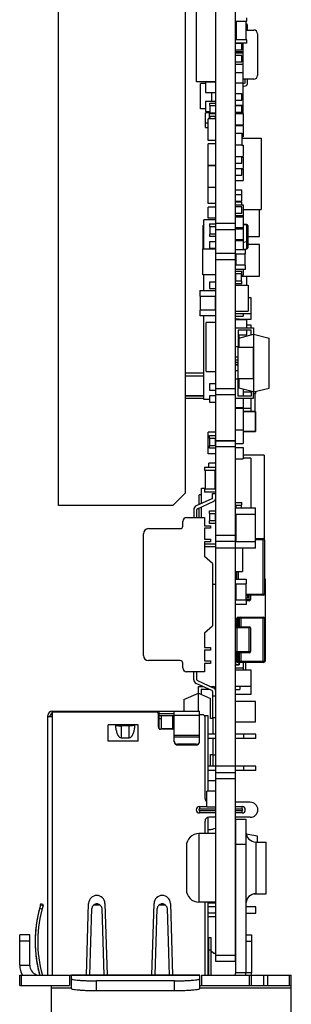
# Model space of a CAD drawing. Header units: millimetres. Extents: x 0 to 559, y 0 to 432.
# Tile 2 of 15: x 120 to 141, y 147 to 225. Entities that reach past the tile are written whole.
import ezdxf

# ---------------------------------------------------------------- set-up
doc = ezdxf.new("R2010")
doc.units = ezdxf.units.MM
doc.header["$LTSCALE"] = 30.734
doc.layers.add('00_COMPONENTS', color=7, linetype='CONTINUOUS')

msp = doc.modelspace()

# ---------------------------------------------------------------- linework, layer by layer
at = {"layer": '00_COMPONENTS', "color": 7}
for p, q in [((135.201, 150.139), (135.201, 297.789)), ((136.773, 150.139), (136.773, 297.789)), ((122.701, 186.347), (122.701, 251.847)), ((132.801, 187.347), (132.801, 251.847)), ((133.677, 219.978), (133.677, 241.232)), ((136.773, 224.804), (137.673, 224.804)), ((136.773, 224.505), (136.823, 224.505)), ((136.793, 224.505), (136.793, 223.605)), ((136.823, 224.804), (136.823, 223.304)), ((137.623, 223.304), (137.623, 224.804)), ((137.623, 224.593), (137.65, 224.584)), ((137.673, 224.804), (137.673, 225.054)), ((137.714, 224.498), (137.714, 224.091)), ((136.793, 224.326), (136.773, 224.326)), ((136.793, 224.126), (136.773, 224.126)), ((136.773, 224.079), (136.793, 224.079)), ((136.823, 223.605), (136.773, 223.605)), ((137.623, 224.091), (138.223, 224.091)), ((138.523, 223.791), (138.523, 220.491)), ((137.673, 223.304), (136.773, 223.304)), ((137.673, 223.054), (136.773, 223.054)), ((137.273, 223.016), (136.773, 223.016)), ((137.273, 222.516), (137.273, 223.016)), ((137.383, 217.521), (137.383, 223.054)), ((137.673, 223.054), (137.673, 223.304)), ((136.773, 222.516), (137.273, 222.516)), ((136.773, 222.378), (137.383, 222.378)), ((136.773, 222.276), (137.383, 222.276)), ((137.273, 222.063), (136.773, 222.063)), ((137.273, 221.563), (137.273, 222.063)), ((136.773, 221.563), (137.273, 221.563)), ((136.773, 221.387), (137.383, 221.387)), ((136.773, 220.727), (137.383, 220.727)), ((135.201, 219.978), (133.677, 219.978)), ((134.401, 219.842), (134.001, 219.842)), ((134.001, 217.842), (134.001, 219.842)), ((135.201, 219.94), (134.401, 219.94)), ((134.401, 219.94), (134.401, 219.14)), ((134.591, 219.94), (134.591, 219.978)), ((134.641, 219.94), (134.641, 219.978)), ((135.076, 219.94), (135.076, 219.978)), ((136.773, 219.888), (137.383, 219.888)), ((138.223, 220.191), (137.383, 220.191)), ((137.514, 219.865), (137.383, 219.824)), ((137.383, 219.615), (137.65, 219.698)), ((137.514, 220.191), (137.514, 219.865)), ((137.714, 220.191), (137.714, 219.784)), ((134.401, 219.14), (135.201, 219.14)), ((134.901, 218.416), (134.901, 219.14)), ((137.273, 219.016), (136.773, 219.016)), ((137.273, 218.516), (137.273, 219.016)), ((135.201, 218.416), (134.401, 218.416)), ((134.401, 218.416), (134.401, 217.616)), ((134.701, 218.292), (135.201, 218.292)), ((134.701, 218.292), (134.701, 218.092)), ((136.773, 218.516), (137.273, 218.516)), ((134.401, 217.842), (134.001, 217.842)), ((134.401, 217.616), (134.721, 217.616)), ((134.721, 217.527), (134.401, 217.527)), ((134.401, 216.346), (134.401, 217.527)), ((134.591, 217.527), (134.591, 217.616)), ((134.701, 218.092), (135.201, 218.092)), ((135.201, 217.492), (134.701, 217.492)), ((134.701, 217.03), (134.701, 217.492)), ((134.701, 217.456), (135.201, 217.456)), ((134.721, 218.092), (134.721, 217.492)), ((135.181, 218.092), (135.181, 217.492)), ((135.181, 217.616), (135.201, 217.616)), ((137.383, 218.11), (136.773, 218.11)), ((137.273, 218.063), (136.773, 218.063)), ((136.773, 217.563), (137.273, 217.563)), ((137.383, 217.521), (136.773, 217.521)), ((136.773, 217.457), (137.383, 217.457)), ((137.273, 217.563), (137.273, 218.063)), ((137.383, 217.457), (137.383, 216.568)), ((134.401, 216.727), (134.591, 216.727)), ((135.201, 217.03), (134.591, 217.03)), ((134.591, 215.329), (134.591, 217.03)), ((134.701, 217.256), (135.201, 217.256)), ((134.701, 217.216), (134.721, 217.216)), ((134.701, 217.152), (134.721, 217.152)), ((134.721, 217.256), (134.721, 217.03)), ((135.181, 217.03), (135.181, 217.256)), ((135.181, 217.216), (135.201, 217.216)), ((135.181, 217.152), (135.201, 217.152)), ((136.773, 216.568), (137.383, 216.568)), ((134.401, 216.346), (134.591, 216.346)), ((136.773, 216.505), (137.383, 216.505)), ((136.773, 215.913), (137.273, 215.913)), ((137.273, 215.913), (137.273, 214.948)), ((137.383, 216.505), (137.383, 215.616)), ((135.201, 215.329), (134.591, 215.329)), ((135.201, 215.047), (134.591, 215.047)), ((134.591, 210.312), (134.591, 215.047)), ((137.383, 215.616), (137.273, 215.616)), ((137.273, 215.493), (138.805, 215.493)), ((138.805, 215.493), (138.805, 209.829)), ((137.273, 214.948), (136.773, 214.948)), ((137.273, 214.947), (137.383, 214.947)), ((137.383, 214.947), (137.383, 214.058)), ((136.773, 214.058), (137.383, 214.058)), ((137.273, 214.016), (136.773, 214.016)), ((136.773, 213.516), (137.273, 213.516)), ((137.273, 213.516), (137.273, 214.016)), ((137.273, 213.995), (137.383, 213.995)), ((137.383, 213.995), (137.383, 213.106)), ((135.201, 213.345), (134.591, 213.345)), ((135.201, 213.302), (134.591, 213.302)), ((136.773, 213.106), (137.383, 213.106)), ((137.273, 213.063), (136.773, 213.063)), ((137.273, 212.563), (137.273, 213.063)), ((137.273, 213.042), (137.383, 213.042)), ((137.383, 213.042), (137.383, 212.153)), ((136.773, 212.563), (137.273, 212.563)), ((136.773, 212.153), (137.383, 212.153)), ((135.201, 211.6), (134.591, 211.6)), ((137.273, 211.387), (136.773, 211.387)), ((137.273, 210.516), (137.273, 211.387)), ((134.591, 210.35), (135.201, 210.35)), ((135.201, 210.312), (134.591, 210.312)), ((137.273, 211.016), (136.773, 211.016)), ((136.773, 210.516), (137.273, 210.516)), ((137.273, 210.435), (136.773, 210.435)), ((137.273, 210.224), (137.273, 210.435)), ((135.201, 210.033), (134.591, 210.033)), ((134.591, 209.144), (134.591, 210.033)), ((136.773, 210.224), (137.383, 210.224)), ((137.273, 210.063), (136.773, 210.063)), ((136.773, 209.563), (137.273, 209.563)), ((137.273, 209.563), (137.273, 210.063)), ((137.383, 210.224), (137.383, 206.671)), ((137.383, 209.829), (138.805, 209.829)), ((138.673, 207.704), (138.673, 209.829)), ((135.201, 209.008), (134.261, 209.008)), ((134.261, 206.709), (134.261, 209.008)), ((135.201, 209.144), (134.591, 209.144)), ((136.773, 208.74), (135.201, 208.74)), ((137.383, 209.335), (136.773, 209.335)), ((136.773, 209.272), (137.383, 209.272)), ((134.211, 206.709), (134.211, 208.558)), ((134.701, 208.695), (135.201, 208.695)), ((134.701, 208.695), (134.701, 208.495)), ((134.701, 208.495), (135.201, 208.495)), ((134.721, 208.495), (134.721, 207.895)), ((135.181, 208.495), (135.181, 207.895)), ((135.181, 208.344), (135.201, 208.344)), ((135.201, 208.044), (135.181, 208.044)), ((135.191, 208.344), (135.191, 208.044)), ((136.773, 208.239), (135.201, 208.239)), ((137.383, 208.383), (136.773, 208.383)), ((136.773, 208.319), (137.383, 208.319)), ((137.673, 208.657), (137.383, 208.688)), ((137.383, 208.642), (137.673, 208.611)), ((137.763, 208.558), (137.763, 206.809)), ((135.201, 207.895), (134.701, 207.895)), ((134.701, 207.895), (134.701, 207.695)), ((135.201, 207.695), (134.701, 207.695)), ((135.201, 207.268), (134.701, 207.268)), ((134.701, 207.268), (134.701, 206.768)), ((137.383, 207.43), (136.773, 207.43)), ((136.773, 207.367), (137.383, 207.367)), ((137.673, 207.264), (137.383, 207.233)), ((137.763, 207.704), (138.673, 207.704)), ((134.185, 206.709), (135.201, 206.709)), ((134.185, 204.655), (134.185, 206.709)), ((134.701, 206.768), (135.201, 206.768)), ((136.773, 206.671), (137.573, 206.671)), ((137.383, 206.679), (137.673, 206.71)), ((137.573, 206.321), (137.573, 206.671)), ((138.673, 207.057), (137.763, 207.057)), ((138.673, 204.557), (138.673, 207.057)), ((136.773, 206.34), (135.201, 206.34)), ((136.773, 205.839), (135.201, 205.839)), ((136.773, 206.321), (137.573, 206.321)), ((136.773, 206.145), (136.793, 206.145)), ((136.773, 205.995), (136.793, 205.995)), ((136.793, 205.695), (136.773, 205.695)), ((136.783, 205.995), (136.783, 205.695)), ((136.793, 206.321), (136.793, 205.421)), ((137.553, 205.421), (137.553, 206.321)), ((136.793, 205.545), (136.773, 205.545)), ((136.793, 205.525), (136.773, 205.525)), ((137.573, 205.421), (136.773, 205.421)), ((137.573, 205.071), (136.773, 205.071)), ((136.773, 204.947), (137.273, 204.947)), ((137.273, 204.747), (137.273, 204.947)), ((137.383, 205.071), (137.383, 204.636)), ((137.573, 205.071), (137.573, 205.421)), ((135.201, 204.655), (134.185, 204.655)), ((134.261, 203.407), (134.261, 204.655)), ((135.201, 204.067), (134.701, 204.067)), ((134.701, 204.067), (134.701, 203.567)), ((136.773, 204.747), (137.273, 204.747)), ((136.793, 204.636), (136.773, 204.636)), ((136.773, 204.557), (136.793, 204.557)), ((136.793, 204.513), (136.773, 204.513)), ((137.273, 204.147), (136.773, 204.147)), ((136.793, 204.147), (136.793, 204.747)), ((137.253, 204.147), (137.253, 204.747)), ((137.383, 204.636), (137.253, 204.636)), ((137.253, 204.557), (138.673, 204.557)), ((137.673, 204.513), (137.253, 204.513)), ((137.273, 203.947), (137.273, 204.147)), ((137.673, 203.826), (137.673, 204.513)), ((133.951, 203.407), (135.201, 203.407)), ((133.951, 203.407), (133.951, 202.957)), ((134.701, 203.567), (135.201, 203.567)), ((137.273, 203.947), (136.773, 203.947)), ((136.773, 203.826), (137.789, 203.826)), ((137.789, 203.826), (137.789, 201.772)), ((133.951, 202.957), (135.201, 202.957)), ((134.001, 201.857), (134.001, 202.957)), ((135.151, 202.957), (135.151, 201.857)), ((135.151, 202.615), (135.201, 202.615)), ((138.023, 202.823), (137.789, 202.823)), ((138.023, 201.129), (138.023, 202.823)), ((135.201, 201.857), (133.951, 201.857)), ((133.951, 201.857), (133.951, 201.407)), ((136.773, 201.772), (137.789, 201.772)), ((135.201, 201.407), (133.951, 201.407)), ((134.261, 194.754), (134.261, 201.407)), ((136.773, 201.573), (138.023, 201.573)), ((136.773, 201.373), (137.383, 201.373)), ((137.073, 201.142), (136.773, 201.142)), ((137.673, 201.084), (136.773, 201.084)), ((137.073, 201.084), (137.073, 201.142)), ((137.073, 201.129), (138.023, 201.129)), ((137.383, 201.573), (137.383, 201.373)), ((137.673, 200.446), (137.673, 201.084)), ((135.201, 200.86), (134.439, 200.86)), ((134.439, 196.99), (134.439, 200.86)), ((136.773, 200.446), (138.211, 200.446)), ((138.011, 200.273), (136.973, 200.273)), ((136.973, 200.273), (136.973, 198.926)), ((138.023, 200.664), (137.673, 200.664)), ((137.673, 199.884), (137.673, 200.273)), ((138.011, 199.888), (138.011, 200.273)), ((138.023, 200.446), (138.023, 200.664)), ((138.211, 200.446), (138.211, 199.932)), ((136.973, 199.884), (137.673, 199.884)), ((137.073, 199.677), (136.973, 199.677)), ((137.036, 199.527), (136.973, 199.527)), ((136.973, 199.414), (137.036, 199.414)), ((137.036, 199.394), (136.973, 199.394)), ((137.036, 199.636), (138.196, 199.936)), ((137.036, 199.636), (137.036, 198.886)), ((137.063, 199.677), (137.063, 199.884)), ((137.073, 199.872), (137.063, 199.872)), ((137.073, 199.645), (137.073, 199.884)), ((138.196, 199.936), (139.446, 199.636)), ((138.196, 199.936), (138.196, 195.365)), ((139.446, 195.666), (139.446, 199.636)), ((136.973, 198.926), (136.773, 198.926)), ((138.196, 198.886), (136.976, 198.886)), ((136.976, 196.415), (136.976, 198.886)), ((138.188, 198.886), (138.188, 196.415)), ((136.773, 198.144), (136.976, 198.144)), ((136.773, 197.901), (136.976, 197.901)), ((136.773, 197.725), (136.976, 197.725)), ((136.773, 197.714), (136.976, 197.714)), ((136.773, 197.564), (136.976, 197.564)), ((136.773, 197.505), (136.976, 197.505)), ((136.976, 197.02), (136.773, 197.02)), ((136.783, 197.505), (136.783, 197.564)), ((134.261, 196.847), (132.801, 196.847)), ((134.439, 196.99), (135.201, 196.99)), ((136.973, 196.376), (136.773, 196.376)), ((136.973, 195.028), (136.973, 196.376)), ((136.976, 196.415), (138.196, 196.415)), ((137.036, 196.415), (137.036, 195.666)), ((135.201, 196.003), (134.701, 196.003)), ((134.701, 196.003), (134.701, 195.503)), ((134.701, 195.503), (135.201, 195.503)), ((135.201, 195.634), (136.773, 195.634)), ((136.973, 195.82), (137.036, 195.82)), ((137.036, 195.81), (136.973, 195.81)), ((138.196, 195.366), (137.036, 195.666)), ((137.383, 195.576), (137.383, 195.028)), ((138.196, 195.366), (139.446, 195.666)), ((134.261, 194.847), (132.801, 194.847)), ((134.701, 194.754), (134.261, 194.754)), ((135.201, 195.05), (134.701, 195.05)), ((134.701, 195.05), (134.701, 194.55)), ((136.773, 195.135), (135.201, 195.135)), ((136.773, 194.856), (138.211, 194.856)), ((138.011, 195.028), (136.973, 195.028)), ((138.011, 195.33), (137.383, 195.33)), ((137.383, 194.856), (137.383, 194.108)), ((138.011, 195.413), (138.011, 195.028)), ((138.023, 194.08), (138.023, 194.856)), ((138.211, 194.856), (138.211, 195.369)), ((138.211, 195.227), (138.373, 195.227)), ((138.323, 195.227), (138.323, 193.814)), ((138.373, 195.408), (138.373, 195.227)), ((134.701, 194.55), (135.201, 194.55)), ((136.773, 194.108), (137.383, 194.108)), ((136.773, 194.08), (138.023, 194.08)), ((137.383, 194.057), (136.773, 194.057)), ((136.793, 194.057), (136.793, 194.08)), ((137.383, 194.057), (137.383, 191.251)), ((138.003, 194.08), (138.003, 193.814)), ((137.383, 193.814), (138.363, 193.814)), ((138.373, 193.804), (138.373, 192.224)), ((136.773, 192.355), (137.383, 192.355)), ((135.201, 192.152), (134.591, 192.152)), ((134.591, 190.45), (134.591, 192.152)), ((134.701, 191.884), (135.201, 191.884)), ((134.701, 191.684), (134.701, 191.884)), ((134.701, 191.684), (135.201, 191.684)), ((134.721, 191.084), (134.721, 191.684)), ((135.181, 191.084), (135.181, 191.684)), ((138.363, 192.214), (137.383, 192.214)), ((135.201, 191.084), (134.701, 191.084)), ((134.701, 190.884), (134.701, 191.084)), ((135.201, 190.884), (134.701, 190.884)), ((135.201, 191.489), (136.773, 191.489)), ((135.201, 191.485), (136.773, 191.485)), ((136.773, 191.251), (137.383, 191.251)), ((136.773, 190.94), (137.383, 190.94)), ((137.383, 190.94), (137.383, 190.051)), ((135.201, 190.45), (134.591, 190.45)), ((136.773, 190.051), (137.383, 190.051)), ((139.059, 190.335), (137.383, 190.335)), ((137.992, 190.098), (137.383, 190.098)), ((137.992, 190.098), (137.992, 186.147)), ((139.059, 190.335), (139.059, 183.658)), ((134.301, 189.387), (135.201, 189.387)), ((134.301, 189.387), (134.301, 189.137)), ((135.201, 189.696), (134.642, 189.696)), ((134.642, 189.387), (134.642, 189.696)), ((134.301, 189.137), (135.201, 189.137)), ((134.351, 189.137), (134.351, 187.637)), ((135.151, 187.637), (135.151, 189.137)), ((134.083, 187.726), (134.351, 187.726)), ((134.083, 186.509), (134.083, 187.726)), ((135.201, 187.637), (134.301, 187.637)), ((134.301, 187.637), (134.301, 187.387)), ((135.201, 187.867), (135.151, 187.867)), ((135.151, 187.726), (135.201, 187.726)), ((131.801, 186.347), (132.801, 187.347)), ((134.906, 186.876), (133.643, 186.312)), ((134.083, 187.179), (133.88, 187.179)), ((133.88, 186.418), (133.88, 187.179)), ((135.201, 187.387), (134.301, 187.387)), ((134.951, 187.286), (135.201, 187.286)), ((134.951, 186.945), (134.951, 187.286)), ((131.801, 186.347), (122.701, 186.347)), ((133.745, 186.084), (135.008, 186.648)), ((133.88, 185.381), (133.88, 186.144)), ((134.083, 185.381), (134.083, 186.235)), ((136.773, 186.565), (137.273, 186.565)), ((136.773, 186.365), (137.273, 186.365)), ((136.773, 186.147), (138.373, 186.147)), ((136.793, 186.365), (136.793, 186.147)), ((137.253, 186.147), (137.253, 186.365)), ((137.273, 186.365), (137.273, 186.565)), ((138.373, 185.647), (138.373, 186.147)), ((132.885, 185.381), (134.3, 185.381)), ((133.451, 186.016), (133.451, 185.381)), ((133.701, 185.381), (133.701, 186.016)), ((134.3, 185.381), (134.3, 184.73)), ((134.701, 185.917), (135.201, 185.917)), ((134.701, 185.717), (134.701, 185.917)), ((134.701, 185.717), (135.201, 185.717)), ((134.721, 185.117), (134.721, 185.717)), ((135.181, 185.117), (135.181, 185.717)), ((136.773, 185.647), (138.373, 185.647)), ((136.793, 185.565), (136.773, 185.565)), ((136.793, 185.647), (136.793, 183.447)), ((138.353, 183.447), (138.353, 185.647)), ((129.851, 184.5), (132.385, 184.5)), ((132.585, 184.7), (132.585, 185.081)), ((134.3, 184.73), (134.783, 184.73)), ((134.783, 184.53), (134.3, 184.53)), ((134.3, 184.53), (134.3, 183.659)), ((135.201, 185.117), (134.701, 185.117)), ((134.701, 184.917), (134.701, 185.117)), ((135.201, 184.917), (134.701, 184.917)), ((134.783, 184.73), (134.783, 184.53)), ((129.451, 174.423), (129.451, 184.1)), ((136.793, 183.857), (136.773, 183.857)), ((134.3, 183.659), (134.783, 183.659)), ((134.783, 183.459), (134.3, 183.459)), ((134.3, 183.459), (134.3, 182.295)), ((135.201, 183.273), (134.3, 183.273)), ((134.3, 183.09), (135.201, 183.09)), ((134.3, 183.071), (135.201, 183.071)), ((134.783, 183.659), (134.783, 183.459)), ((136.773, 183.484), (135.201, 183.484)), ((138.373, 183.447), (136.773, 183.447)), ((138.373, 182.947), (136.773, 182.947)), ((137.332, 182.947), (137.332, 181.088)), ((138.353, 183.707), (138.973, 183.707)), ((138.373, 182.947), (138.373, 183.447)), ((139.073, 183.607), (139.073, 179.307)), ((134.951, 181.741), (134.3, 182.295)), ((134.951, 181.741), (134.951, 176.782)), ((136.773, 181.088), (137.332, 181.088)), ((136.773, 180.741), (136.873, 180.741)), ((136.873, 180.477), (136.873, 181.088)), ((135.201, 180.073), (134.951, 180.073)), ((136.873, 180.513), (136.773, 180.513)), ((136.773, 180.477), (137.623, 180.477)), ((136.773, 180.127), (137.623, 180.127)), ((136.813, 180.127), (136.813, 178.827)), ((137.583, 180.127), (137.583, 178.827)), ((137.623, 180.477), (137.623, 180.127)), ((139.135, 180.513), (139.073, 180.513)), ((139.135, 180.513), (139.135, 173.96)), ((138.973, 179.207), (137.583, 179.207)), ((137.743, 179.012), (137.743, 179.207)), ((137.973, 179.207), (137.973, 178.882)), ((137.623, 178.827), (136.773, 178.827)), ((137.623, 178.477), (136.773, 178.477)), ((137.583, 179.012), (137.743, 179.012)), ((137.623, 178.827), (137.623, 178.477)), ((137.873, 178.782), (137.623, 178.782)), ((136.973, 177.481), (138.973, 177.481)), ((134.3, 176.227), (134.951, 176.782)), ((136.873, 176.716), (136.873, 177.381)), ((136.873, 176.716), (137.873, 176.716)), ((137.087, 176.716), (137.087, 177.381)), ((139.073, 177.381), (139.073, 173.976)), ((134.3, 176.227), (134.3, 175.064)), ((137.973, 176.616), (137.973, 174.741)), ((134.3, 175.064), (134.783, 175.064)), ((134.783, 174.864), (134.3, 174.864)), ((134.3, 174.864), (134.3, 173.993)), ((134.783, 175.064), (134.783, 174.864)), ((137.873, 174.641), (136.873, 174.641)), ((136.873, 173.976), (136.873, 174.641)), ((137.087, 173.976), (137.087, 174.641)), ((132.385, 174.023), (129.851, 174.023)), ((132.585, 173.441), (132.585, 173.823)), ((134.3, 173.993), (134.783, 173.993)), ((134.783, 173.793), (134.3, 173.793)), ((134.3, 173.793), (134.3, 173.141)), ((134.783, 173.993), (134.783, 173.793)), ((136.773, 173.96), (136.874, 173.96)), ((137.063, 173.677), (136.783, 173.677)), ((138.973, 173.876), (136.973, 173.876)), ((137.073, 173.876), (137.073, 173.687)), ((137.383, 173.876), (137.383, 173.255)), ((137.573, 173.876), (137.573, 173.255)), ((139.072, 173.96), (139.135, 173.96)), ((134.3, 173.141), (132.885, 173.141)), ((133.451, 172.507), (133.451, 173.141)), ((133.701, 172.507), (133.701, 173.141)), ((136.773, 173.446), (137.383, 173.446)), ((138.023, 173.255), (136.773, 173.255)), ((138.023, 171.372), (138.023, 173.255)), ((134.906, 171.647), (133.643, 172.21)), ((133.745, 172.439), (135.008, 171.875)), ((136.773, 172.005), (138.023, 172.005)), ((137.123, 172.005), (137.123, 171.736)), ((132.658, 170.926), (133.828, 171.426)), ((133.828, 171.969), (134.185, 171.969)), ((133.828, 170.019), (133.828, 171.969)), ((133.828, 171.426), (134.798, 171.012)), ((134.697, 171.74), (134.056, 171.74)), ((134.056, 171.74), (134.056, 171.329)), ((134.798, 171.969), (135.001, 171.969)), ((134.951, 171.578), (134.951, 171.236)), ((134.951, 171.236), (135.201, 171.236)), ((134.972, 169.469), (134.972, 171.236)), ((136.773, 171.736), (137.123, 171.736)), ((136.773, 171.372), (138.023, 171.372)), ((132.658, 170.926), (132.658, 170.019)), ((134.798, 169.426), (134.798, 171.012)), ((138.373, 170.765), (136.773, 170.765)), ((138.373, 169.165), (138.373, 170.765)), ((121.851, 149.039), (121.851, 169.669)), ((122.051, 169.57), (122.051, 169.669)), ((122.201, 170.019), (133.908, 170.019)), ((122.201, 169.819), (122.208, 169.819)), ((122.208, 169.57), (122.208, 170.019)), ((130.501, 169.93), (122.223, 169.93)), ((122.223, 169.57), (122.223, 169.93)), ((130.651, 168.73), (130.651, 169.78)), ((130.708, 168.612), (130.708, 170.019)), ((130.708, 169.819), (131.908, 169.819)), ((131.908, 169.645), (130.708, 169.645)), ((131.908, 167.568), (131.908, 170.019)), ((133.908, 167.568), (133.908, 170.019)), ((134.151, 169.73), (133.908, 169.73)), ((134.601, 169.645), (134.314, 169.645)), ((134.601, 169.64), (134.601, 169.645)), ((122.223, 169.57), (121.851, 169.57)), ((129.051, 168.93), (126.651, 168.93)), ((126.651, 167.63), (126.651, 168.93)), ((127.456, 168.919), (127.481, 168.919)), ((127.481, 168.919), (127.495, 168.919)), ((127.616, 168.919), (127.667, 168.919)), ((127.667, 168.919), (127.698, 168.919)), ((127.698, 168.919), (128.318, 168.919)), ((128.318, 168.919), (128.353, 168.919)), ((128.353, 168.919), (128.398, 168.919)), ((128.398, 168.919), (128.468, 168.919)), ((128.521, 168.919), (128.538, 168.919)), ((129.051, 167.63), (129.051, 168.93)), ((131.908, 169.64), (130.708, 169.64)), ((130.708, 169.44), (130.901, 169.44)), ((130.901, 168.58), (130.901, 169.64)), ((131.801, 168.64), (131.801, 169.64)), ((134.601, 169.64), (134.318, 169.64)), ((134.351, 163.08), (134.351, 169.53)), ((134.601, 163.668), (134.601, 169.64)), ((134.998, 169.426), (134.798, 169.426)), ((135.201, 169.469), (134.972, 169.469)), ((134.998, 168.195), (134.998, 169.426)), ((136.773, 169.165), (138.373, 169.165)), ((128.318, 168.845), (127.698, 168.845)), ((131.771, 168.58), (130.801, 168.58)), ((130.901, 168.64), (131.801, 168.64)), ((135.201, 168.195), (134.601, 168.195)), ((138.401, 168.195), (136.773, 168.195)), ((137.401, 168.195), (137.401, 167.845)), ((138.401, 167.845), (138.401, 168.195)), ((129.051, 167.63), (126.651, 167.63)), ((127.698, 167.881), (128.318, 167.881)), ((133.658, 167.383), (132.158, 167.383)), ((132.158, 167.328), (133.658, 167.328)), ((135.201, 167.845), (134.601, 167.845)), ((134.998, 166.571), (134.998, 167.845)), ((138.401, 167.845), (136.773, 167.845)), ((134.798, 166.571), (134.998, 166.571)), ((134.798, 165.655), (134.798, 166.571)), ((135.201, 166.529), (134.972, 166.529)), ((134.972, 166.529), (134.972, 165.655)), ((135.201, 165.655), (134.601, 165.655)), ((135.201, 165.305), (134.601, 165.305)), ((135.201, 165.139), (136.773, 165.139)), ((138.401, 165.655), (136.773, 165.655)), ((138.401, 165.305), (136.773, 165.305)), ((137.401, 165.655), (137.401, 165.305)), ((138.401, 165.305), (138.401, 165.655)), ((135.201, 164.49), (134.601, 164.49)), ((135.201, 163.668), (134.501, 163.668)), ((134.501, 162.418), (134.501, 163.668)), ((137.951, 162.78), (136.773, 162.78)), ((133.901, 162.43), (134.501, 162.43)), ((135.201, 161.93), (133.901, 161.93)), ((134.501, 162.418), (135.201, 162.418)), ((136.773, 162.43), (137.301, 162.43)), ((137.301, 161.93), (136.773, 161.93)), ((134.351, 160.294), (134.351, 161.28)), ((134.601, 160.294), (134.601, 161.575)), ((135.201, 161.58), (134.651, 161.58)), ((137.951, 161.58), (136.773, 161.58)), ((136.801, 161.439), (137.601, 161.439)), ((136.801, 149.239), (136.801, 161.439)), ((137.601, 161.439), (137.601, 149.239)), ((135.201, 160.294), (133.871, 160.294)), ((135.199, 160.704), (135.192, 160.701)), ((135.194, 160.702), (135.192, 160.701)), ((135.201, 160.7), (135.192, 160.701)), ((135.198, 160.704), (135.194, 160.702)), ((135.199, 160.704), (135.198, 160.704)), ((138.521, 160.08), (137.621, 160.248)), ((138.401, 159.619), (139.201, 159.619)), ((138.521, 159.619), (138.521, 160.08)), ((139.201, 155.519), (139.201, 159.619)), ((132.871, 159.294), (132.871, 155.844)), ((135.201, 154.844), (133.871, 154.844)), ((134.351, 149.039), (134.351, 154.844)), ((134.601, 149.039), (134.601, 154.844)), ((138.23, 155.5), (138.401, 155.5)), ((138.401, 155.519), (139.201, 155.519)), ((121.39, 154.282), (121.197, 154.334)), ((121.285, 154.64), (121.307, 154.709)), ((121.285, 154.64), (121.477, 154.581)), ((121.498, 154.651), (121.307, 154.709)), ((121.477, 154.581), (121.498, 154.651)), ((124.926, 149.039), (125.101, 154.749)), ((125.188, 149.039), (125.351, 154.334)), ((126.151, 154.334), (126.23, 151.724)), ((126.401, 154.749), (126.575, 149.039)), ((130.126, 149.039), (130.301, 154.749)), ((130.388, 149.039), (130.551, 154.334)), ((131.351, 154.334), (131.43, 151.724)), ((131.601, 154.749), (131.775, 149.039)), ((135.201, 154.772), (134.601, 154.772)), ((135.201, 154.48), (134.601, 154.48)), ((138.401, 154.48), (137.601, 154.48)), ((138.401, 153.98), (138.401, 154.48)), ((135.201, 153.98), (134.601, 153.98)), ((135.201, 153.69), (134.601, 153.69)), ((137.601, 153.98), (138.401, 153.98)), ((120.421, 152.239), (119.621, 152.239)), ((119.621, 149.839), (119.621, 152.239)), ((120.421, 149.839), (120.421, 152.239)), ((126.23, 151.724), (126.313, 149.039)), ((131.43, 151.724), (131.513, 149.039)), ((134.651, 152.037), (134.851, 152.037)), ((134.651, 149.039), (134.651, 152.037)), ((134.851, 149.039), (134.851, 152.037)), ((137.601, 152.239), (138.041, 152.239)), ((138.041, 152.239), (138.041, 149.239)), ((134.651, 150.99), (134.601, 150.99)), ((134.851, 150.99), (135.051, 150.79)), ((135.051, 150.79), (135.201, 150.79)), ((136.773, 150.139), (135.201, 150.139)), ((121.118, 149.43), (121.115, 149.441)), ((121.118, 149.43), (121.115, 149.441)), ((119.621, 149.039), (133.931, 149.039)), ((119.621, 148.239), (119.621, 149.039)), ((120.902, 149.039), (120.924, 149.096)), ((121.195, 149.122), (121.191, 149.139)), ((121.195, 149.122), (121.191, 149.139)), ((123.731, 148.771), (123.731, 149.039)), ((123.731, 147.974), (123.731, 148.771)), ((131.931, 148.596), (125.731, 148.596)), ((133.931, 148.771), (133.931, 149.039)), ((133.931, 147.974), (133.931, 148.771)), ((134.077, 149.039), (141.211, 149.039)), ((138.041, 148.239), (138.041, 149.039)), ((141.211, 145.669), (141.211, 149.039)), ((119.621, 148.239), (123.584, 148.239)), ((122.161, 137.309), (122.161, 148.239)), ((131.931, 147.799), (125.731, 147.799)), ((133.931, 148.239), (141.211, 148.239))]:
    msp.add_line(p, q, dxfattribs=at)
at = {"layer": '00_COMPONENTS', "color": 4}
for p, q in [((137.673, 206.71), (137.673, 208.657)), ((132.801, 196.647), (134.261, 196.647)), ((132.801, 196.631), (134.261, 196.631)), ((132.801, 195.064), (134.261, 195.064)), ((132.801, 195.047), (134.261, 195.047)), ((138.363, 195.227), (138.363, 195.406)), ((138.373, 193.804), (137.383, 193.804)), ((138.363, 192.214), (138.363, 193.814)), ((137.383, 192.224), (138.373, 192.224)), ((136.773, 190.984), (135.201, 190.984)), ((135.201, 183.984), (136.773, 183.984)), ((136.793, 184.032), (136.773, 184.032)), ((135.201, 182.984), (136.773, 182.984)), ((139.073, 183.607), (138.353, 183.607)), ((138.973, 179.207), (138.973, 183.707)), ((136.973, 181.088), (136.973, 180.477)), ((136.813, 179.807), (136.773, 179.807)), ((137.583, 179.307), (139.073, 179.307)), ((137.873, 178.782), (137.873, 179.207)), ((136.773, 178.882), (136.813, 178.882)), ((137.583, 178.882), (137.973, 178.882)), ((136.973, 177.481), (136.973, 176.716)), ((136.987, 176.716), (136.987, 177.481)), ((137.187, 177.481), (137.187, 176.716)), ((138.973, 173.876), (138.973, 177.481)), ((139.073, 177.381), (136.873, 177.381)), ((136.873, 176.716), (136.873, 174.641)), ((137.873, 174.641), (137.873, 176.716)), ((137.973, 176.616), (136.773, 176.616)), ((136.773, 174.741), (137.973, 174.741)), ((136.973, 174.641), (136.973, 173.876)), ((136.987, 173.876), (136.987, 174.641)), ((137.187, 174.641), (137.187, 173.876)), ((136.773, 173.687), (137.073, 173.687)), ((136.783, 173.96), (136.783, 173.677)), ((136.873, 173.976), (139.073, 173.976)), ((137.063, 173.677), (137.063, 173.876)), ((122.223, 169.669), (122.208, 169.669)), ((130.708, 169.669), (130.651, 169.669)), ((133.908, 169.669), (131.908, 169.669)), ((122.201, 169.57), (122.201, 149.039)), ((127.698, 168.919), (127.698, 167.881)), ((128.318, 167.881), (128.318, 168.919)), ((133.908, 168.066), (131.908, 168.066)), ((131.908, 167.982), (133.908, 167.982)), ((132.158, 167.383), (132.158, 167.328)), ((133.658, 167.328), (133.658, 167.383)), ((136.773, 165.64), (135.201, 165.64)), ((136.773, 164.64), (135.201, 164.64)), ((133.901, 162.43), (133.901, 162.23)), ((135.201, 162.23), (133.901, 162.23)), ((133.901, 162.13), (135.201, 162.13)), ((133.901, 162.13), (133.901, 161.93)), ((137.301, 162.23), (136.773, 162.23)), ((136.773, 162.13), (137.301, 162.13)), ((137.301, 162.23), (137.301, 162.43)), ((137.301, 161.93), (137.301, 162.13)), ((133.871, 160.294), (133.871, 154.844)), ((138.401, 159.619), (138.401, 155.519)), ((136.801, 159.439), (137.601, 159.439)), ((125.52, 154.64), (125.981, 154.64)), ((130.72, 154.64), (131.181, 154.64)), ((120.421, 151.739), (119.621, 151.739)), ((137.601, 151.739), (138.041, 151.739)), ((134.851, 151.037), (134.651, 151.037)), ((135.201, 150.639), (136.773, 150.639)), ((119.621, 149.839), (120.421, 149.839)), ((119.767, 148.239), (119.767, 149.039)), ((123.584, 149.039), (123.584, 148.239)), ((133.931, 149.036), (123.731, 149.036)), ((125.731, 147.799), (125.731, 148.596)), ((131.931, 147.799), (131.931, 148.596)), ((134.077, 149.039), (134.077, 148.239)), ((138.041, 149.239), (136.801, 149.239)), ((137.894, 148.239), (137.894, 149.039)), ((139.032, 148.239), (139.032, 149.039)), ((139.349, 148.239), (139.349, 149.039)), ((141.028, 149.039), (141.028, 148.239)), ((122.161, 148.039), (123.731, 148.039)), ((133.931, 148.039), (141.211, 148.039))]:
    msp.add_line(p, q, dxfattribs=at)
at = {"layer": '00_COMPONENTS', "color": 7}
for centre, radius, start, end in [((137.624, 224.498), 0.09, 0, 72.74874), ((138.223, 223.791), 0.3, 0, 90), ((138.223, 220.491), 0.3, 270, 360), ((137.624, 219.784), 0.09, 287.25126, 360), ((134.311, 208.558), 0.1, 119.87507, 180), ((134.311, 207.923), 0.1, 119.87507, 180), ((137.663, 208.558), 0.1, 0, 84), ((137.663, 208.512), 0.1, 0, 84), ((137.663, 207.363), 0.1, 276, 360), ((137.663, 206.809), 0.1, 276, 360), ((138.363, 193.804), 0.01, 0, 90), ((138.363, 192.224), 0.01, 270, 360), ((134.876, 186.945), 0.075, 294.04972, 360), ((134.876, 186.945), 0.325, 294.04972, 360), ((133.776, 186.016), 0.325, 114.04972, 180), ((133.776, 186.016), 0.075, 114.04972, 180), ((132.885, 185.081), 0.3, 90, 180), ((129.851, 184.1), 0.4, 90, 180), ((132.385, 184.7), 0.2, 270, 360), ((136.873, 184.032), 0.1, 143.1519, 180), ((138.973, 183.607), 0.1, 0, 90), ((136.873, 179.807), 0.1, 126.88249, 180), ((138.973, 179.307), 0.1, 270, 360), ((136.873, 178.882), 0.1, 180, 212.95705), ((137.873, 178.882), 0.1, 270, 360), ((136.973, 177.381), 0.1, 90, 180), ((137.187, 177.381), 0.1, 90, 180), ((138.973, 177.381), 0.1, 0, 90), ((136.873, 176.616), 0.1, 90, 180), ((137.873, 176.616), 0.1, 0, 90), ((129.851, 174.423), 0.4, 180, 270), ((136.873, 174.741), 0.1, 180, 270), ((137.873, 174.741), 0.1, 270, 360), ((132.385, 173.823), 0.2, 0, 90), ((136.783, 173.687), 0.01, 195.03822, 270), ((136.973, 173.976), 0.1, 180, 270), ((137.063, 173.687), 0.01, 270, 360), ((137.187, 173.976), 0.1, 180, 270), ((138.973, 173.976), 0.1, 270, 360), ((132.885, 173.441), 0.3, 180, 270), ((133.776, 172.507), 0.325, 180, 245.95028), ((133.776, 172.507), 0.075, 180, 245.95028), ((134.876, 171.578), 0.075, 0, 65.95028), ((135.001, 171.769), 0.2, 0, 90), ((134.876, 171.578), 0.325, 0, 65.95028), ((122.201, 169.669), 0.35, 90, 180), ((122.201, 169.669), 0.15, 90, 180), ((130.501, 169.78), 0.15, 0, 90), ((134.151, 169.53), 0.2, 0, 90), ((127.29, 170.711), 1.799, 275.05166, 275.31858), ((127.522, 195.453), 26.534, 269.94158, 270.0565), ((127.583, 137.609), 31.311, 89.94013, 90.06294), ((128.494, 194.887), 25.967, 269.94254, 270.05786), ((128.551, 175.608), 6.689, 269.89494, 270.07666), ((128.726, 170.711), 1.799, 264.68141, 264.94831), ((130.801, 168.73), 0.15, 180, 270), ((131.771, 168.73), 0.15, 270, 336.33288), ((134.651, 163.08), 0.3, 180, 239.99978), ((137.951, 162.18), 0.6, 270, 90), ((133.901, 162.18), 0.25, 90, 270), ((137.301, 162.18), 0.25, 270, 90), ((134.651, 161.28), 0.3, 90, 180), ((133.871, 159.294), 1, 90, 180), ((134.387, 162.841), 2.286, 289.95037, 290.3921), ((134.435, 162.712), 2.149, 290.38967, 290.61278), ((135.35, 160.286), 0.445, 110.62014, 110.91127), ((138.401, 160.419), 0.8, 180, 270), ((133.871, 155.844), 1, 180, 270), ((125.751, 154.729), 0.65, 1.75035, 178.24965), ((130.951, 154.729), 0.65, 1.75035, 178.24965), ((138.401, 154.719), 0.8, 90, 180), ((130.851, 151.724), 10, 164.87346, 195.57386), ((130.851, 151.724), 9.8, 163.05, 195.89971), ((130.855, 151.724), 10.005, 164.87833, 167.01539), ((130.851, 151.724), 10, 163.05, 164.87346), ((130.872, 151.721), 10.021, 167.02148, 176.19651), ((130.819, 151.724), 9.969, 176.19271, 184.37573), ((130.818, 151.724), 9.967, 176.1919, 184.38781), ((130.821, 151.724), 9.97, 176.2564, 184.42534), ((130.86, 151.726), 10.01, 184.36787, 193.19269), ((121.221, 149.839), 1.6, 180, 210.04714), ((121.221, 149.839), 0.8, 180, 248.26923), ((130.858, 151.725), 10.007, 193.25799, 194.13324), ((130.857, 151.725), 10.007, 194.13322, 194.97736), ((130.854, 151.724), 10.003, 195.07975, 195.56956), ((136.601, 149.239), 0.2, 270, 360), ((136.601, 149.239), 1, 348.40763, 360), ((137.041, 149.239), 1, 348.46237, 360)]:
    msp.add_arc(centre, radius, start, end, dxfattribs=at)
at = {"layer": '00_COMPONENTS', "color": 4}
for centre, start, end in [((133.901, 162.18), 90, 270), ((137.301, 162.18), 270, 90)]:
    msp.add_arc(centre, 0.05, start, end, dxfattribs=at)
at = {"layer": '00_COMPONENTS', "color": 7}
for points, knots in [([(127.253, 168.908), (127.286, 168.909), (127.351, 168.912), (127.416, 168.916), (127.448, 168.919)], [0, 0, 0, 0, 0.500005, 1, 1, 1, 1]), ([(127.253, 168.908), (127.256, 168.906), (127.262, 168.901), (127.278, 168.892), (127.307, 168.882), (127.351, 168.872), (127.406, 168.862), (127.47, 168.855), (127.569, 168.847), (127.645, 168.845), (127.698, 168.845)], [0, 0, 0, 0, 0.022033, 0.050017, 0.125006, 0.225258, 0.348814, 0.492517, 0.652308, 1, 1, 1, 1]), ([(127.698, 167.881), (127.686, 167.881), (127.661, 167.884), (127.614, 167.9), (127.561, 167.934), (127.51, 167.989), (127.467, 168.05), (127.431, 168.115), (127.39, 168.205), (127.349, 168.322), (127.311, 168.466), (127.283, 168.612), (127.264, 168.76), (127.256, 168.859), (127.253, 168.908)], [0, 0, 0, 0, 0.031211, 0.062435, 0.124763, 0.187216, 0.249716, 0.312234, 0.374761, 0.499782, 0.624826, 0.749881, 0.874939, 1, 1, 1, 1]), ([(128.763, 168.908), (128.76, 168.906), (128.754, 168.901), (128.738, 168.892), (128.709, 168.882), (128.665, 168.872), (128.61, 168.862), (128.546, 168.855), (128.447, 168.847), (128.371, 168.845), (128.318, 168.845)], [0, 0, 0, 0, 0.022034, 0.050018, 0.125003, 0.225258, 0.348813, 0.492514, 0.652302, 1, 1, 1, 1]), ([(128.763, 168.908), (128.76, 168.859), (128.752, 168.76), (128.733, 168.612), (128.705, 168.466), (128.667, 168.322), (128.626, 168.205), (128.585, 168.115), (128.549, 168.05), (128.506, 167.989), (128.455, 167.934), (128.402, 167.9), (128.355, 167.884), (128.33, 167.881), (128.318, 167.881)], [0, 0, 0, 0, 0.125061, 0.250119, 0.375174, 0.500218, 0.625239, 0.687766, 0.750284, 0.812784, 0.875237, 0.937565, 0.968789, 1, 1, 1, 1]), ([(128.568, 168.919), (128.6, 168.916), (128.665, 168.912), (128.73, 168.909), (128.763, 168.908)], [0, 0, 0, 0, 0.499995, 1, 1, 1, 1]), ([(131.908, 167.623), (131.908, 167.592), (131.921, 167.529), (131.977, 167.449), (132.06, 167.396), (132.126, 167.383), (132.158, 167.383)], [0, 0, 0, 0, 0.24535, 0.493449, 0.745385, 1, 1, 1, 1]), ([(131.908, 167.568), (131.908, 167.537), (131.921, 167.473), (131.977, 167.393), (132.06, 167.34), (132.126, 167.328), (132.158, 167.328)], [0, 0, 0, 0, 0.24535, 0.493449, 0.745385, 1, 1, 1, 1]), ([(133.658, 167.383), (133.69, 167.383), (133.756, 167.396), (133.839, 167.449), (133.895, 167.529), (133.908, 167.592), (133.908, 167.623)], [0, 0, 0, 0, 0.254615, 0.506551, 0.75465, 1, 1, 1, 1]), ([(133.658, 167.328), (133.69, 167.328), (133.756, 167.34), (133.839, 167.393), (133.895, 167.473), (133.908, 167.537), (133.908, 167.568)], [0, 0, 0, 0, 0.254615, 0.506551, 0.75465, 1, 1, 1, 1]), ([(135.167, 160.692), (135.096, 160.666), (134.97, 160.628), (134.78, 160.593), (134.662, 160.586), (134.601, 160.586)], [0, 0, 0, 0, 0.392462, 0.681506, 1, 1, 1, 1]), ([(125.52, 154.64), (125.498, 154.62), (125.456, 154.577), (125.405, 154.503), (125.369, 154.421), (125.355, 154.363), (125.351, 154.334)], [0, 0, 0, 0, 0.251743, 0.501997, 0.751189, 1, 1, 1, 1]), ([(125.981, 154.64), (125.947, 154.662), (125.873, 154.697), (125.751, 154.715), (125.628, 154.697), (125.554, 154.662), (125.52, 154.64)], [0, 0, 0, 0, 0.249069, 0.5, 0.750931, 1, 1, 1, 1]), ([(125.981, 154.64), (126.003, 154.62), (126.045, 154.577), (126.096, 154.503), (126.132, 154.421), (126.146, 154.363), (126.151, 154.334)], [0, 0, 0, 0, 0.251743, 0.501997, 0.751189, 1, 1, 1, 1]), ([(130.72, 154.64), (130.698, 154.62), (130.656, 154.577), (130.605, 154.503), (130.569, 154.421), (130.555, 154.363), (130.551, 154.334)], [0, 0, 0, 0, 0.251743, 0.501997, 0.751189, 1, 1, 1, 1]), ([(131.181, 154.64), (131.147, 154.662), (131.073, 154.697), (130.951, 154.715), (130.828, 154.697), (130.754, 154.662), (130.72, 154.64)], [0, 0, 0, 0, 0.249069, 0.5, 0.750931, 1, 1, 1, 1]), ([(131.181, 154.64), (131.203, 154.62), (131.245, 154.577), (131.296, 154.503), (131.332, 154.421), (131.346, 154.363), (131.351, 154.334)], [0, 0, 0, 0, 0.251743, 0.501997, 0.751189, 1, 1, 1, 1]), ([(123.731, 148.771), (123.731, 148.754), (123.797, 148.723), (123.901, 148.699), (124.09, 148.669), (124.333, 148.645), (124.634, 148.624), (125.105, 148.602), (125.475, 148.596), (125.731, 148.596)], [0, 0, 0, 0, 0.025371, 0.083918, 0.176502, 0.300167, 0.450394, 0.621535, 1, 1, 1, 1]), ([(131.931, 148.596), (132.186, 148.596), (132.557, 148.602), (133.028, 148.624), (133.328, 148.645), (133.571, 148.669), (133.761, 148.699), (133.865, 148.723), (133.931, 148.754), (133.931, 148.771)], [0, 0, 0, 0, 0.378465, 0.549606, 0.699833, 0.823498, 0.916082, 0.974629, 1, 1, 1, 1]), ([(125.731, 147.799), (125.475, 147.799), (125.105, 147.805), (124.634, 147.827), (124.333, 147.848), (124.09, 147.872), (123.901, 147.902), (123.797, 147.926), (123.731, 147.957), (123.731, 147.974)], [0, 0, 0, 0, 0.378465, 0.549606, 0.699833, 0.823498, 0.916082, 0.974629, 1, 1, 1, 1]), ([(133.931, 147.974), (133.931, 147.957), (133.865, 147.926), (133.761, 147.902), (133.571, 147.872), (133.328, 147.848), (133.028, 147.827), (132.557, 147.805), (132.186, 147.799), (131.931, 147.799)], [0, 0, 0, 0, 0.025371, 0.083918, 0.176502, 0.300167, 0.450394, 0.621535, 1, 1, 1, 1])]:
    msp.add_open_spline(points, degree=3, knots=knots, dxfattribs=at)

doc.saveas('drawing.dxf')
